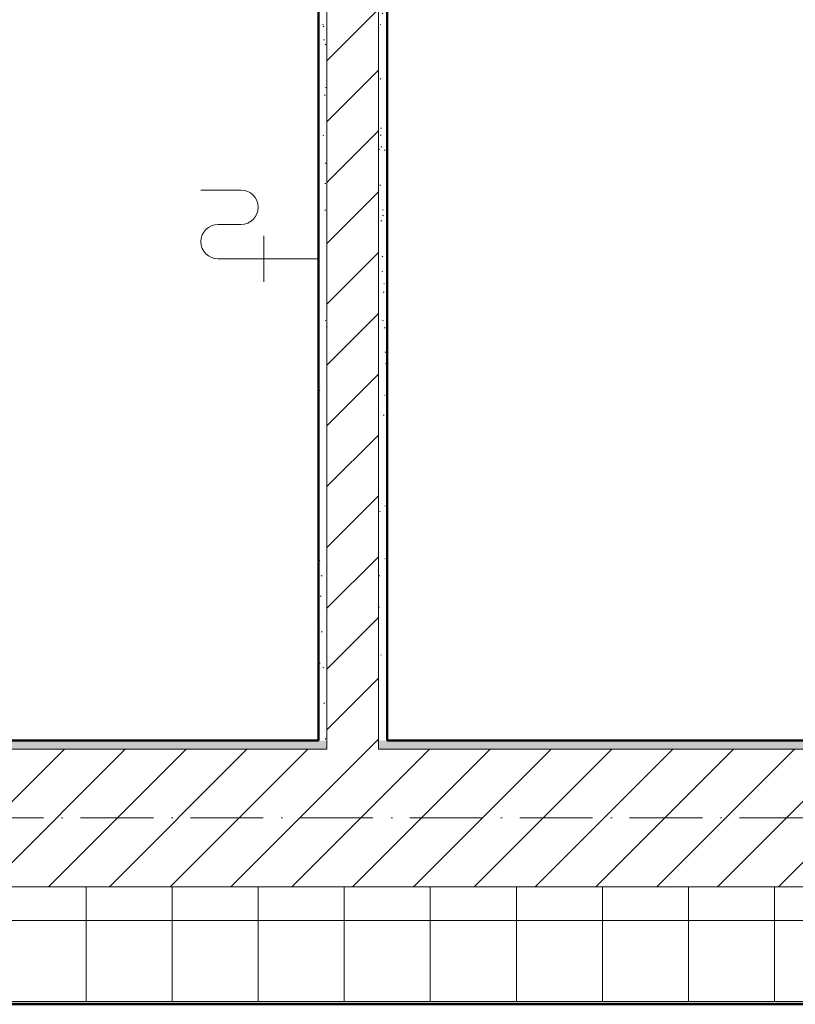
# Model space of a CAD drawing. Header units: millimetres. Extents: x -175722 to -110961, y 52375 to 104640.
# Tile 86 of 181: x -154912 to -154777, y 79525 to 79697. Entities that reach past the tile are written whole.
import ezdxf

# ---------------------------------------------------------------- set-up
doc = ezdxf.new("R2010")
doc.units = ezdxf.units.MM
doc.linetypes.add('Linia siatki', pattern=[19.05, 12.7, -3.175, 0, -3.175])
for name, color, linetype, lineweight in [('A-DETL', 90, 'Continuous', 5), ('A-WALL', 113, 'Continuous', 5), ('A-WALL-PATT', 111, 'Continuous', 50), ('I-WALL', 2, 'Continuous', 5), ('P-SANR-FIXT', 6, 'Continuous', 5), ('S-GRID', 1, 'Continuous', 5)]:
    doc.layers.add(name, color=color, linetype=linetype, lineweight=lineweight)
pattern_1 = [(37.5, (-124135.7194, 82209.6026), (-0.2031655, 6.2155416), [0.1676, -4.7356, 0.1676, -5.3162, -5.2419]), (37.5, (-124135.7194, 82209.6026), (-0.2031655, 6.2155416), [-10.3871, 0.1676, -5.0743]), (7.5, (-124135.719, 82209.603), (5.7089758, 9.103654), [0.1676, -2.4775, 0.1676, -4.2517, -1.6935]), (7.5, (-124135.719, 82209.603), (5.7089758, 9.103654), [-7.0645, 0.1676, -1.5259]), (327.5, (-124139.687, 82209.6026), (10.0456335, 0.0182419), [0.1676, -1.4453, 0.1676, -5.6388, -7.5806]), (327.5, (-124139.687, 82209.6026), (10.0456335, 0.0182419), [-7.4193, 0.1676, -7.413]), (317.5, (-124139.687, 82209.603), (9.697195, 2.831187), [0.1676, -0.6388, 0.1676, -3.6388, -4.3548]), (317.5, (-124139.687, 82209.603), (9.697195, 2.831187), [-4.6129, 0.1676, -4.1872])]
pattern_2 = [(45, (-124135.7194, 82209.603), (-5.3033009, 5.3033009), [])]

# ---------------------------------------------------------------- blocks, each defined once
blk = doc.blocks.new('ZLACZKA DO WEZA - Typ 1-2459615-PARTER')
at = {"layer": 'P-SANR-FIXT'}
for p, q in [((245, 195), (245, 265)), ((125, 60), (125, 235)), ((185, 195), (185, 235)), ((85, 155), (165, 155))]:
    blk.add_line(p, q, dxfattribs=at)
for centre, start, end in [((155, 235), 360, 180), ((215, 195), 180, 360)]:
    blk.add_arc(centre, 30, start, end, dxfattribs=at)
blk = doc.blocks.new('1')
at = {"layer": 'A-WALL-PATT', "lineweight": 5}
h = blk.add_hatch(dxfattribs=at)
h.set_pattern_fill('FP_1', color=256, scale=0.1, style=0, pattern_type=2)
h.set_pattern_definition(pattern_1)
h.paths.add_polyline_path([(-150699.65, 84763.25), (-150699.65, 84977.75), (-150701.15, 84977.75), (-150701.15, 84763.25)])
h = blk.add_hatch(dxfattribs=at)
h.set_pattern_fill('FP_3', color=256, scale=0.1, style=0, pattern_type=2)
h.set_pattern_definition(pattern_2)
h.paths.add_polyline_path([(-150701.15, 84761.75), (-150701.15, 84968.75), (-150710.15, 84968.75), (-150710.15, 84761.75)])
h = blk.add_hatch(dxfattribs=at)
h.set_pattern_fill('FP_1', color=256, scale=0.1, style=0, pattern_type=2)
h.set_pattern_definition(pattern_1)
h.paths.add_polyline_path([(-150710.15, 84763.25), (-150710.15, 84967.25), (-150711.65, 84967.25), (-150711.65, 84763.25)])
h = blk.add_hatch(dxfattribs=at)
h.set_pattern_fill('FP_1', color=256, scale=0.1, style=0, pattern_type=2)
h.set_pattern_definition(pattern_1)
h.paths.add_polyline_path([(-152119.15, 84761.75), (-152078.65, 84761.75), (-152078.65, 84763.25), (-152119.15, 84763.23)])
h.paths.add_polyline_path([(-150701.15, 84761.75), (-150332.15, 84761.75), (-150332.15, 84763.25), (-150701.15, 84763.25)])
h.paths.add_polyline_path([(-151289.22, 84761.75), (-150960.65, 84761.75), (-150960.65, 84763.25), (-151534.65, 84763.25), (-151534.65, 84761.75)])
h.paths.add_polyline_path([(-150710.15, 84761.75), (-150710.15, 84763.25), (-150933.65, 84763.25), (-150933.65, 84761.75), (-150795.11, 84761.75)])
h.paths.add_polyline_path([(-152028.65, 84761.75), (-151559.65, 84761.75), (-151559.65, 84763.25), (-152028.65, 84763.11)])
h = blk.add_hatch(dxfattribs=at)
h.set_pattern_fill('FP_3', color=256, scale=0.1, style=0, pattern_type=2)
h.set_pattern_definition(pattern_2)
h.paths.add_polyline_path([(-152119.15, 84737.75), (-152078.65, 84737.75), (-152078.65, 84761.75), (-152119.15, 84761.75), (-152119.15, 84738.04)])
h.paths.add_polyline_path([(-150959.15, 84737.75), (-150959.15, 84761.75), (-151534.65, 84761.75), (-151534.65, 84737.75), (-151042.17, 84737.75)])
h.paths.add_polyline_path([(-150935.15, 84737.75), (-150332.15, 84737.75), (-150332.15, 84761.75), (-150935.15, 84761.75), (-150935.15, 84760.81)])
h.paths.add_polyline_path([(-151559.65, 84737.75), (-151559.65, 84761.75), (-152028.65, 84761.75), (-152028.65, 84737.75), (-151783.33, 84737.75)])
h = blk.add_hatch(dxfattribs=at)
h.set_pattern_fill('FP_2', color=256, scale=0.1, style=0, pattern_type=2)
h.set_pattern_definition([(0, (-124135.72, 82209.603), (0, 15), []), (90, (-124135.72, 82209.603), (-15, 9e-16), [])])
h.paths.add_polyline_path([(-150288.15, 84717.75), (-150288.15, 84737.75), (-152028.65, 84737.75), (-152028.65, 84717.75), (-150301, 84717.75)])
h.paths.add_polyline_path([(-152153.91, 84717.75), (-152078.65, 84717.75), (-152078.65, 84737.75), (-152159.15, 84737.75), (-152159.15, 84717.75)])
h = blk.add_hatch(dxfattribs=at)
h.set_pattern_fill('FP_1', color=256, scale=0.1, style=0, pattern_type=2)
h.set_pattern_definition(pattern_1)
h.paths.add_polyline_path([(-152026.3, 84717.25), (-150287.65, 84717.25), (-150287.65, 84717.75), (-152028.65, 84717.75), (-152028.6, 84717.25)])
h.paths.add_polyline_path([(-152153.91, 84717.25), (-152078.65, 84717.26), (-152078.65, 84717.75), (-152179.15, 84717.75), (-152179.15, 84717.25)])
at = {"layer": 'A-DETL'}
for p, q in [((-150699.65, 84883.25), (-150699.65, 84763.25)), ((-150699.65, 84763.25), (-150639.65, 84763.25))]:
    blk.add_line(p, q, dxfattribs=at)
at = {"layer": 'A-WALL'}
for p, q in [((-150701.15, 84761.75), (-150701.15, 84977.75)), ((-150710.15, 84761.75), (-150710.15, 84968.75)), ((-150710.15, 84761.75), (-150935.15, 84761.75)), ((-150701.15, 84761.75), (-150332.15, 84761.75)), ((-150935.15, 84737.75), (-150332.15, 84737.75)), ((-152028.65, 84717.75), (-150288.15, 84717.75))]:
    blk.add_line(p, q, dxfattribs=at)
at = {"layer": 'A-WALL', "lineweight": 50}
for p, q in [((-150711.65, 84763.25), (-150933.65, 84763.25)), ((-150333.65, 84763.25), (-150699.65, 84763.25)), ((-152026.3, 84717.25), (-150287.65, 84717.25))]:
    blk.add_line(p, q, dxfattribs=at)
at = {"layer": 'I-WALL', "lineweight": 50}
for p, q in [((-150699.65, 84763.25), (-150699.65, 84979.25)), ((-150711.65, 84967.25), (-150711.65, 84763.25))]:
    blk.add_line(p, q, dxfattribs=at)
at = {"layer": 'S-GRID', "linetype": 'Linia siatki'}
blk.add_line((-150146.78, 84749.75), (-152301.95, 84749.75), dxfattribs=at)
at = {"layer": 'P-SANR-FIXT', "xscale": 0.1, "yscale": 0.1, "zscale": 0.1, "rotation": 90}
blk.add_blockref('ZLACZKA DO WEZA - Typ 1-2459615-PARTER', (-150705.65, 84834.75), dxfattribs=at)

msp = doc.modelspace()

# ---------------------------------------------------------------- block references
msp.add_blockref('1', (-4148.58187, -5192.22609))

doc.saveas('drawing.dxf')
